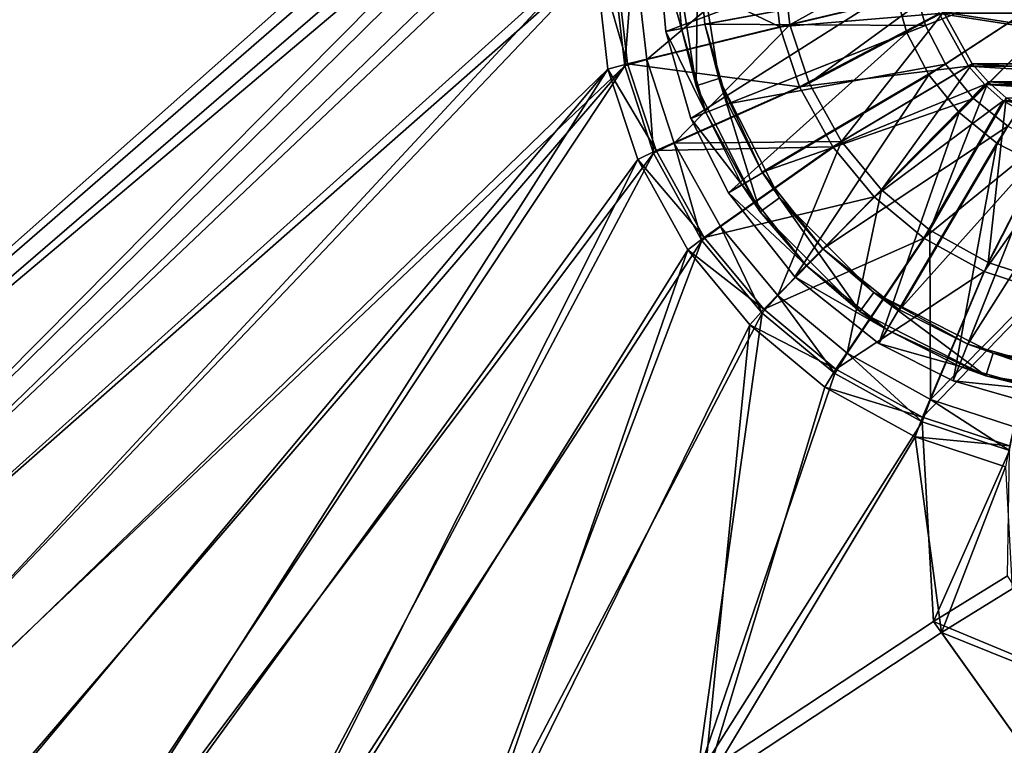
# Model space of a CAD drawing. Header units: metres. Extents: x 0 to 903, y -903 to 0.
# Tile 126 of 253: x 507 to 631, y -747 to -656. Entities that reach past the tile are written whole.
import ezdxf

# ---------------------------------------------------------------- set-up
doc = ezdxf.new("R2010")
doc.units = ezdxf.units.M

msp = doc.modelspace()

# ---------------------------------------------------------------- linework, layer by layer
at = {"layer": 'top0123413'}
for points in [[(599.026855, -599.023621, 106.499786), (78.807236, -783.456238, 110.644272), (74.938576, -244.304413, 117.34655)], [(592.962036, -609.72644, 109.443001), (76.680428, -244.304428, 120.325508), (350.77301, -819.803528, 109.839348)], [(81.644386, -800.537598, 110.398422), (78.807236, -783.456238, 110.644272), (599.026855, -599.023621, 106.499786)], [(591.162048, -608.477112, 106.480179), (81.644386, -800.537598, 110.398422), (599.026855, -599.023621, 106.499786)], [(120.168617, -823.154724, 109.643784), (81.644386, -800.537598, 110.398422), (591.162048, -608.477112, 106.480179)], [(350.77301, -821.52301, 106.817665), (120.168617, -823.154724, 109.643784), (591.162048, -608.477112, 106.480179)], [(350.77301, -821.52301, 106.817665), (591.162048, -608.477112, 106.480179), (584.851563, -619.879761, 106.417328)], [(592.962036, -609.72644, 109.443001), (350.77301, -819.803528, 109.839348), (586.852173, -620.766479, 109.382149)], [(386.52475, -819.919373, 106.396187), (350.77301, -821.52301, 106.817665), (584.851563, -619.879761, 106.417328)], [(386.52475, -819.919373, 106.396187), (584.851563, -619.879761, 106.417328), (581.082458, -631.286438, 106.323059)], [(350.77301, -819.803528, 109.839348), (386.388031, -818.206238, 109.419479), (586.852173, -620.766479, 109.382149)], [(586.852173, -620.766479, 109.382149), (386.388031, -818.206238, 109.419479), (583.202759, -631.811462, 109.290871)], [(386.388031, -818.206238, 109.419479), (581.490723, -646.644226, 109.128922), (583.202759, -631.811462, 109.290871)], [(579.313965, -646.607361, 106.155792), (386.52475, -819.919373, 106.396187), (581.082458, -631.286438, 106.323059)], [(386.388031, -818.206238, 109.419479), (422.339783, -813.838379, 109.029648), (581.490723, -646.644226, 109.128922)], [(422.609436, -815.534912, 106.004929), (386.52475, -819.919373, 106.396187), (579.313965, -646.607361, 106.155792)], [(422.339783, -813.838379, 109.029648), (583.2005, -661.476807, 108.924751), (581.490723, -646.644226, 109.128922)], [(581.080139, -661.92804, 105.944893), (422.609436, -815.534912, 106.004929), (579.313965, -646.607361, 106.155792)], [(579.313965, -646.607361, 106.155792), (581.849609, -646.512939, 98.486244), (583.546448, -661.233643, 98.283607)], [(581.080139, -661.92804, 105.944893), (579.313965, -646.607361, 106.155792), (583.546448, -661.233643, 98.283607)], [(584.345947, -646.537903, 100.492683), (581.490723, -646.644226, 109.128922), (583.2005, -661.476807, 108.924751)], [(581.849609, -646.512939, 98.486244), (601.603638, -646.369629, 86.754669), (602.776184, -656.551636, 86.614525)], [(583.546448, -661.233643, 98.283607), (581.849609, -646.512939, 98.486244), (602.776184, -656.551636, 86.614525)], [(585.977661, -660.694885, 100.297806), (584.345947, -646.537903, 100.492683), (583.2005, -661.476807, 108.924751)], [(585.977661, -660.694885, 100.297806), (602.909912, -646.403259, 89.467857), (584.345947, -646.537903, 100.492683)], [(604.04895, -656.294922, 89.331711), (602.909912, -646.403259, 89.467857), (585.977661, -660.694885, 100.297806)], [(602.776184, -656.551636, 86.614525), (601.603638, -646.369629, 86.754669), (622.070374, -651.973145, 79.189697)], [(621.976135, -646.315735, 82.261131), (602.909912, -646.403259, 89.467857), (604.04895, -656.294922, 89.331711)], [(622.622192, -651.888428, 82.184372), (621.976135, -646.315735, 82.261131), (604.04895, -656.294922, 89.331711)], [(602.776184, -656.551636, 86.614525), (622.070374, -651.973145, 79.189697), (622.937134, -654.860718, 79.143364)], [(622.622192, -651.888428, 82.184372), (604.04895, -656.294922, 89.331711), (606.48645, -663.677856, 89.210503)], [(623.471313, -654.71698, 82.138977), (622.622192, -651.888428, 82.184372), (606.48645, -663.677856, 89.210503)], [(605.28479, -664.149719, 86.489784), (602.776184, -656.551636, 86.614525), (622.937134, -654.860718, 79.143364)], [(605.28479, -664.149719, 86.489784), (622.937134, -654.860718, 79.143364), (626.642761, -661.540649, 79.015175)], [(623.471313, -654.71698, 82.138977), (606.48645, -663.677856, 89.210503), (610.564026, -671.04718, 89.069214)], [(627.096069, -661.251221, 82.013596), (623.471313, -654.71698, 82.138977), (610.564026, -671.04718, 89.069214)], [(665.9151, -661.537659, 78.530495), (622.937134, -654.860718, 79.143364), (669.621765, -654.857178, 78.567192)], [(626.642761, -661.540649, 79.015175), (622.937134, -654.860718, 79.143364), (665.9151, -661.537659, 78.530495)], [(669.161621, -654.713501, 81.575089), (623.471313, -654.71698, 82.138977), (665.535828, -661.248291, 81.539185)], [(623.471313, -654.71698, 82.138977), (627.096069, -661.251221, 82.013596), (665.535828, -661.248291, 81.539185)], [(583.546448, -661.233643, 98.283607), (602.776184, -656.551636, 86.614525), (605.28479, -664.149719, 86.489784)], [(589.459961, -671.238647, 100.124687), (604.04895, -656.294922, 89.331711), (585.977661, -660.694885, 100.297806)], [(606.48645, -663.677856, 89.210503), (604.04895, -656.294922, 89.331711), (589.459961, -671.238647, 100.124687)], [(422.339783, -813.838379, 109.029648), (458.149445, -806.657349, 108.6763), (583.2005, -661.476807, 108.924751)], [(458.149445, -806.657349, 108.6763), (493.410126, -796.694702, 108.364059), (583.2005, -661.476807, 108.924751)], [(583.2005, -661.476807, 108.924751), (493.410126, -796.694702, 108.364059), (586.848267, -672.521179, 108.743408)], [(581.080139, -661.92804, 105.944893), (583.546448, -661.233643, 98.283607), (587.166809, -672.19519, 98.10363)], [(585.977661, -660.694885, 100.297806), (583.2005, -661.476807, 108.924751), (586.848267, -672.521179, 108.743408)], [(587.166809, -672.19519, 98.10363), (583.546448, -661.233643, 98.283607), (605.28479, -664.149719, 86.489784)], [(589.459961, -671.238647, 100.124687), (585.977661, -660.694885, 100.297806), (586.848267, -672.521179, 108.743408)], [(609.481689, -671.73468, 86.344368), (605.28479, -664.149719, 86.489784), (626.642761, -661.540649, 79.015175)], [(609.481689, -671.73468, 86.344368), (626.642761, -661.540649, 79.015175), (628.692993, -663.863953, 78.961197)], [(627.096069, -661.251221, 82.013596), (610.564026, -671.04718, 89.069214), (615.646423, -677.156616, 88.931076)], [(629.104126, -663.526855, 81.960716), (627.096069, -661.251221, 82.013596), (615.646423, -677.156616, 88.931076)], [(663.864502, -663.861267, 78.527122), (626.642761, -661.540649, 79.015175), (665.9151, -661.537659, 78.530495)], [(628.692993, -663.863953, 78.961197), (626.642761, -661.540649, 79.015175), (663.864502, -663.861267, 78.527122)], [(665.535828, -661.248291, 81.539185), (627.096069, -661.251221, 82.013596), (663.527466, -663.524231, 81.535881)], [(627.096069, -661.251221, 82.013596), (629.104126, -663.526855, 81.960716), (663.527466, -663.524231, 81.535881)], [(458.567657, -808.322693, 105.650124), (422.609436, -815.534912, 106.004929), (581.080139, -661.92804, 105.944893)], [(493.9328, -798.329529, 105.336967), (458.567657, -808.322693, 105.650124), (581.080139, -661.92804, 105.944893)], [(493.9328, -798.329529, 105.336967), (581.080139, -661.92804, 105.944893), (584.847473, -673.334167, 105.757614)], [(584.847473, -673.334167, 105.757614), (581.080139, -661.92804, 105.944893), (587.166809, -672.19519, 98.10363)], [(587.166809, -672.19519, 98.10363), (605.28479, -664.149719, 86.489784), (609.481689, -671.73468, 86.344368)], [(610.564026, -671.04718, 89.069214), (606.48645, -663.677856, 89.210503), (589.459961, -671.238647, 100.124687)], [(614.71283, -678.022888, 86.202187), (609.481689, -671.73468, 86.344368), (628.692993, -663.863953, 78.961197)], [(614.71283, -678.022888, 86.202187), (628.692993, -663.863953, 78.961197), (631.016357, -665.914185, 78.907211)], [(629.104126, -663.526855, 81.960716), (615.646423, -677.156616, 88.931076), (621.755859, -682.239014, 88.792946)], [(631.379822, -665.534912, 81.907845), (629.104126, -663.526855, 81.960716), (621.755859, -682.239014, 88.792946)], [(661.540833, -665.911865, 78.530495), (628.692993, -663.863953, 78.961197), (663.864502, -663.861267, 78.527122)], [(631.016357, -665.914185, 78.907211), (628.692993, -663.863953, 78.961197), (661.540833, -665.911865, 78.530495)], [(663.527466, -663.524231, 81.535881), (629.104126, -663.526855, 81.960716), (661.251465, -665.532654, 81.539185)], [(629.104126, -663.526855, 81.960716), (631.379822, -665.534912, 81.907845), (661.251465, -665.532654, 81.539185)], [(621.000977, -683.253967, 86.060013), (614.71283, -678.022888, 86.202187), (631.016357, -665.914185, 78.907211)], [(621.000977, -683.253967, 86.060013), (631.016357, -665.914185, 78.907211), (637.696228, -669.619812, 78.77903)], [(631.379822, -665.534912, 81.907845), (621.755859, -682.239014, 88.792946), (629.125244, -686.31665, 88.651657)], [(637.914001, -669.159668, 81.782463), (631.379822, -665.534912, 81.907845), (629.125244, -686.31665, 88.651657)], [(654.860413, -669.61853, 78.567192), (631.016357, -665.914185, 78.907211), (661.540833, -665.911865, 78.530495)], [(637.696228, -669.619812, 78.77903), (631.016357, -665.914185, 78.907211), (654.860413, -669.61853, 78.567192)], [(637.914001, -669.159668, 81.782463), (629.125244, -686.31665, 88.651657), (636.508179, -688.754089, 88.530449)], [(628.585999, -687.450928, 85.914589), (621.000977, -683.253967, 86.060013), (637.696228, -669.619812, 78.77903)], [(628.585999, -687.450928, 85.914589), (637.696228, -669.619812, 78.77903), (640.583801, -670.486572, 78.732689)], [(589.459961, -671.238647, 100.124687), (586.848267, -672.521179, 108.743408), (592.956421, -683.560303, 108.531769)], [(610.564026, -671.04718, 89.069214), (589.459961, -671.238647, 100.124687), (595.290466, -681.776001, 99.922668)], [(595.290466, -681.776001, 99.922668), (589.459961, -671.238647, 100.124687), (592.956421, -683.560303, 108.531769)], [(602.557739, -690.51178, 99.725151), (610.564026, -671.04718, 89.069214), (595.290466, -681.776001, 99.922668)], [(615.646423, -677.156616, 88.931076), (610.564026, -671.04718, 89.069214), (602.557739, -690.51178, 99.725151)], [(636.184082, -689.959473, 85.789848), (628.585999, -687.450928, 85.914589), (640.583801, -670.486572, 78.732689)], [(493.410126, -796.694702, 108.364059), (527.561279, -784.124451, 108.097694), (586.848267, -672.521179, 108.743408)], [(586.848267, -672.521179, 108.743408), (527.561279, -784.124451, 108.097694), (592.956421, -683.560303, 108.531769)], [(584.847473, -673.334167, 105.757614), (587.166809, -672.19519, 98.10363), (593.229004, -683.151245, 97.893578)], [(593.229004, -683.151245, 97.893578), (587.166809, -672.19519, 98.10363), (609.481689, -671.73468, 86.344368)], [(593.229004, -683.151245, 97.893578), (609.481689, -671.73468, 86.344368), (614.71283, -678.022888, 86.202187)], [(528.192871, -785.71991, 105.069748), (493.9328, -798.329529, 105.336967), (584.847473, -673.334167, 105.757614)], [(528.192871, -785.71991, 105.069748), (584.847473, -673.334167, 105.757614), (591.15625, -684.73584, 105.539024)], [(591.15625, -684.73584, 105.539024), (584.847473, -673.334167, 105.757614), (593.229004, -683.151245, 97.893578)], [(611.293518, -697.779053, 99.527626), (615.646423, -677.156616, 88.931076), (602.557739, -690.51178, 99.725151)], [(621.755859, -682.239014, 88.792946), (615.646423, -677.156616, 88.931076), (611.293518, -697.779053, 99.527626)], [(600.785095, -692.234192, 97.68821), (593.229004, -683.151245, 97.893578), (614.71283, -678.022888, 86.202187)], [(600.785095, -692.234192, 97.68821), (614.71283, -678.022888, 86.202187), (621.000977, -683.253967, 86.060013)], [(595.290466, -681.776001, 99.922668), (592.956421, -683.560303, 108.531769), (600.569763, -692.712036, 108.324844)], [(602.557739, -690.51178, 99.725151), (595.290466, -681.776001, 99.922668), (600.569763, -692.712036, 108.324844)], [(621.830872, -703.609558, 99.325607), (621.755859, -682.239014, 88.792946), (611.293518, -697.779053, 99.527626)], [(629.125244, -686.31665, 88.651657), (621.755859, -682.239014, 88.792946), (621.830872, -703.609558, 99.325607)], [(527.561279, -784.124451, 108.097694), (560.632202, -768.968323, 107.876579), (592.956421, -683.560303, 108.531769)], [(592.956421, -683.560303, 108.531769), (560.632202, -768.968323, 107.876579), (600.569763, -692.712036, 108.324844)], [(591.15625, -684.73584, 105.539024), (593.229004, -683.151245, 97.893578), (600.785095, -692.234192, 97.68821)], [(609.867981, -699.790222, 97.482841), (600.785095, -692.234192, 97.68821), (621.000977, -683.253967, 86.060013)], [(609.867981, -699.790222, 97.482841), (621.000977, -683.253967, 86.060013), (628.585999, -687.450928, 85.914589)], [(561.401611, -770.501465, 104.847702), (528.192871, -785.71991, 105.069748), (591.15625, -684.73584, 105.539024)], [(561.401611, -770.501465, 104.847702), (591.15625, -684.73584, 105.539024), (599.019592, -694.188171, 105.325302)], [(599.019592, -694.188171, 105.325302), (591.15625, -684.73584, 105.539024), (600.785095, -692.234192, 97.68821)], [(636.508179, -688.754089, 88.530449), (629.125244, -686.31665, 88.651657), (621.830872, -703.609558, 99.325607)], [(620.824036, -705.852417, 97.272797), (609.867981, -699.790222, 97.482841), (628.585999, -687.450928, 85.914589)], [(620.824036, -705.852417, 97.272797), (628.585999, -687.450928, 85.914589), (636.184082, -689.959473, 85.789848)], [(636.508179, -688.754089, 88.530449), (621.830872, -703.609558, 99.325607), (632.374634, -707.091858, 99.152489)], [(631.785583, -709.472778, 97.092819), (620.824036, -705.852417, 97.272797), (636.184082, -689.959473, 85.789848)], [(602.557739, -690.51178, 99.725151), (600.569763, -692.712036, 108.324844), (609.721497, -700.325378, 108.11792)], [(611.293518, -697.779053, 99.527626), (602.557739, -690.51178, 99.725151), (609.721497, -700.325378, 108.11792)], [(560.632202, -768.968323, 107.876579), (592.283508, -751.406311, 107.702675), (600.569763, -692.712036, 108.324844)], [(600.569763, -692.712036, 108.324844), (592.283508, -751.406311, 107.702675), (609.721497, -700.325378, 108.11792)], [(599.019592, -694.188171, 105.325302), (600.785095, -692.234192, 97.68821), (609.867981, -699.790222, 97.482841)], [(593.167358, -752.875977, 104.673172), (561.401611, -770.501465, 104.847702), (599.019592, -694.188171, 105.325302)], [(599.019592, -694.188171, 105.325302), (608.471924, -702.051514, 105.11158), (593.167358, -752.875977, 104.673172)], [(608.471924, -702.051514, 105.11158), (599.019592, -694.188171, 105.325302), (609.867981, -699.790222, 97.482841)], [(611.293518, -697.779053, 99.527626), (609.721497, -700.325378, 108.11792), (620.76062, -706.433533, 107.906281)], [(621.830872, -703.609558, 99.325607), (611.293518, -697.779053, 99.527626), (620.76062, -706.433533, 107.906281)], [(608.471924, -702.051514, 105.11158), (609.867981, -699.790222, 97.482841), (620.824036, -705.852417, 97.272797)], [(592.283508, -751.406311, 107.702675), (620.76062, -706.433533, 107.906281), (609.721497, -700.325378, 108.11792)], [(608.471924, -702.051514, 105.11158), (619.873596, -708.360291, 104.89299), (593.167358, -752.875977, 104.673172)], [(619.873596, -708.360291, 104.89299), (608.471924, -702.051514, 105.11158), (620.824036, -705.852417, 97.272797)], [(621.830872, -703.609558, 99.325607), (620.76062, -706.433533, 107.906281), (631.804993, -710.081299, 107.724937)], [(632.374634, -707.091858, 99.152489), (621.830872, -703.609558, 99.325607), (631.804993, -710.081299, 107.724937)], [(592.283508, -751.406311, 107.702675), (622.216675, -731.673035, 107.576782), (620.76062, -706.433533, 107.906281)], [(619.873596, -708.360291, 104.89299), (620.824036, -705.852417, 97.272797), (631.785583, -709.472778, 97.092819)], [(622.216675, -731.673035, 107.576782), (631.804993, -710.081299, 107.724937), (620.76062, -706.433533, 107.906281)], [(593.167358, -752.875977, 104.673172), (619.873596, -708.360291, 104.89299), (623.211792, -733.069458, 104.546806)], [(619.873596, -708.360291, 104.89299), (631.279663, -712.127625, 104.705711), (623.211792, -733.069458, 104.546806)], [(631.279663, -712.127625, 104.705711), (619.873596, -708.360291, 104.89299), (631.785583, -709.472778, 97.092819)], [(622.216675, -731.673035, 107.576782), (631.534363, -725.878601, 107.533302), (631.804993, -710.081299, 107.724937)], [(623.211792, -733.069458, 104.546806), (631.279663, -712.127625, 104.705711), (632.128235, -727.542786, 104.504974)], [(640.231812, -739.157349, 135.793045), (631.534363, -725.878601, 107.533302), (622.216675, -731.673035, 107.576782)], [(623.211792, -733.069458, 104.546806), (632.128235, -727.542786, 104.504974), (641.181946, -740.289246, 132.282364)], [(640.806946, -757.759827, 163.059708), (622.216675, -731.673035, 107.576782), (592.283508, -751.406311, 107.702675)], [(622.216675, -731.673035, 107.576782), (640.806946, -757.759827, 163.059708), (640.231812, -739.157349, 135.793045)], [(623.211792, -733.069458, 104.546806), (641.812134, -759.170349, 160.059708), (593.167358, -752.875977, 104.673172)], [(623.211792, -733.069458, 104.546806), (641.181946, -740.289246, 132.282364), (641.812134, -759.170349, 160.059708)]]:
    msp.add_3dface(points, dxfattribs=at)
at = {"layer": 'top0123424'}
for points in [[(587.420532, -646.418823, 110.13121), (588.405579, -657.154968, 110.13121), (616.768372, -646.418823, 114.627357)], [(588.405579, -657.154968, 107.067841), (587.420532, -646.418823, 107.067841), (590.372131, -656.791077, 107.47596)], [(587.420532, -646.418823, 107.067841), (589.420471, -646.418823, 107.47596), (590.372131, -656.791077, 107.47596)], [(588.405579, -657.154968, 110.13121), (587.420532, -646.418823, 107.067841), (588.405579, -657.154968, 107.067841)], [(588.405579, -657.154968, 110.13121), (587.420532, -646.418823, 110.13121), (587.420532, -646.418823, 107.067841)], [(588.405579, -657.154968, 110.13121), (617.263428, -651.814453, 114.627357), (616.768372, -646.418823, 114.627357)], [(592.210266, -664.032837, 100.187851), (590.372131, -656.791077, 107.47596), (589.420471, -646.418823, 100.187851)], [(590.372131, -656.791077, 107.47596), (589.420471, -646.418823, 107.47596), (589.420471, -646.418823, 100.187851)], [(592.210266, -664.032837, 100.187851), (589.420471, -646.418823, 100.187851), (592.420471, -646.418823, 100.187851)], [(595.063416, -663.105774, 100.187851), (592.210266, -664.032837, 100.187851), (592.420471, -646.418823, 100.187851)], [(593.322083, -656.245178, 108.060745), (592.420471, -646.418823, 108.060745), (619.754456, -651.353455, 111.860817)], [(595.063416, -663.105774, 100.187851), (592.420471, -646.418823, 100.187851), (593.322083, -656.245178, 108.060745)], [(593.322083, -656.245178, 108.060745), (592.420471, -646.418823, 100.187851), (592.420471, -646.418823, 108.060745)], [(617.263428, -651.814453, 114.627357), (618.850281, -657.333618, 114.627357), (646.420471, -646.418823, 116.13121)], [(618.850281, -657.333618, 114.627357), (621.601807, -662.644775, 114.627357), (646.420471, -646.418823, 116.13121)], [(621.205811, -656.401123, 111.860817), (619.754456, -651.353455, 111.860817), (646.420471, -646.418823, 113.13121)], [(623.722229, -661.258484, 111.860817), (621.205811, -656.401123, 111.860817), (646.420471, -646.418823, 113.13121)], [(621.601807, -662.644775, 114.627357), (625.453308, -667.386047, 114.627357), (646.420471, -646.418823, 116.13121)], [(627.244629, -665.594727, 111.860817), (623.722229, -661.258484, 111.860817), (646.420471, -646.418823, 113.13121)], [(625.453308, -667.386047, 114.627357), (630.19458, -671.237549, 114.627357), (646.420471, -646.418823, 116.13121)], [(631.580872, -669.117126, 111.860817), (627.244629, -665.594727, 111.860817), (646.420471, -646.418823, 113.13121)], [(630.19458, -671.237549, 114.627357), (635.505676, -673.989014, 114.627357), (646.420471, -646.418823, 116.13121)], [(593.322083, -656.245178, 108.060745), (619.754456, -651.353455, 111.860817), (621.205811, -656.401123, 111.860817)], [(588.405579, -657.154968, 110.13121), (591.562866, -668.135925, 110.13121), (617.263428, -651.814453, 114.627357)], [(591.562866, -668.135925, 110.13121), (618.850281, -657.333618, 114.627357), (617.263428, -651.814453, 114.627357)], [(596.211731, -666.295532, 108.060745), (593.322083, -656.245178, 108.060745), (621.205811, -656.401123, 111.860817)], [(596.211731, -666.295532, 108.060745), (595.063416, -663.105774, 100.187851), (593.322083, -656.245178, 108.060745)], [(596.211731, -666.295532, 108.060745), (621.205811, -656.401123, 111.860817), (623.722229, -661.258484, 111.860817)], [(588.405579, -657.154968, 107.067841), (590.372131, -656.791077, 107.47596), (593.422363, -667.39978, 107.47596)], [(591.562866, -668.135925, 107.067841), (588.405579, -657.154968, 107.067841), (593.422363, -667.39978, 107.47596)], [(591.562866, -668.135925, 110.13121), (588.405579, -657.154968, 110.13121), (591.562866, -668.135925, 107.067841)], [(591.562866, -668.135925, 107.067841), (588.405579, -657.154968, 110.13121), (588.405579, -657.154968, 107.067841)], [(593.422363, -667.39978, 107.47596), (590.372131, -656.791077, 107.47596), (592.210266, -664.032837, 100.187851)], [(591.562866, -668.135925, 110.13121), (596.300415, -677.547119, 110.13121), (618.850281, -657.333618, 114.627357)], [(596.300415, -677.547119, 110.13121), (621.601807, -662.644775, 114.627357), (618.850281, -657.333618, 114.627357)], [(600.549194, -674.911377, 108.060745), (596.211731, -666.295532, 108.060745), (623.722229, -661.258484, 111.860817)], [(600.549194, -674.911377, 108.060745), (623.722229, -661.258484, 111.860817), (627.244629, -665.594727, 111.860817)], [(596.300415, -677.547119, 110.13121), (604.701233, -688.138123, 110.13121), (621.601807, -662.644775, 114.627357)], [(604.701233, -688.138123, 110.13121), (625.453308, -667.386047, 114.627357), (621.601807, -662.644775, 114.627357)], [(600.306519, -679.922607, 100.187851), (592.210266, -664.032837, 100.187851), (595.063416, -663.105774, 100.187851)], [(600.306519, -679.922607, 100.187851), (593.422363, -667.39978, 107.47596), (592.210266, -664.032837, 100.187851)], [(602.733582, -678.159241, 100.187851), (595.063416, -663.105774, 100.187851), (600.549194, -674.911377, 108.060745)], [(595.063416, -663.105774, 100.187851), (596.211731, -666.295532, 108.060745), (600.549194, -674.911377, 108.060745)], [(602.733582, -678.159241, 100.187851), (600.306519, -679.922607, 100.187851), (595.063416, -663.105774, 100.187851)], [(608.236755, -684.6026, 108.060745), (600.549194, -674.911377, 108.060745), (627.244629, -665.594727, 111.860817)], [(608.236755, -684.6026, 108.060745), (627.244629, -665.594727, 111.860817), (631.580872, -669.117126, 111.860817)], [(591.562866, -668.135925, 107.067841), (593.422363, -667.39978, 107.47596), (597.999878, -676.492798, 107.47596)], [(600.306519, -679.922607, 100.187851), (597.999878, -676.492798, 107.47596), (593.422363, -667.39978, 107.47596)], [(604.701233, -688.138123, 110.13121), (615.292236, -696.53894, 110.13121), (625.453308, -667.386047, 114.627357)], [(615.292236, -696.53894, 110.13121), (630.19458, -671.237549, 114.627357), (625.453308, -667.386047, 114.627357)], [(596.300415, -677.547119, 107.067841), (591.562866, -668.135925, 107.067841), (597.999878, -676.492798, 107.47596)], [(596.300415, -677.547119, 110.13121), (591.562866, -668.135925, 110.13121), (596.300415, -677.547119, 107.067841)], [(596.300415, -677.547119, 107.067841), (591.562866, -668.135925, 110.13121), (591.562866, -668.135925, 107.067841)], [(617.927979, -692.290161, 108.060745), (608.236755, -684.6026, 108.060745), (631.580872, -669.117126, 111.860817)], [(617.927979, -692.290161, 108.060745), (631.580872, -669.117126, 111.860817), (636.438232, -671.633545, 111.860817)], [(615.292236, -696.53894, 110.13121), (624.70343, -701.276489, 110.13121), (630.19458, -671.237549, 114.627357)], [(626.543823, -696.627563, 108.060745), (617.927979, -692.290161, 108.060745), (636.438232, -671.633545, 111.860817)], [(624.70343, -701.276489, 110.13121), (635.505676, -673.989014, 114.627357), (630.19458, -671.237549, 114.627357)], [(626.543823, -696.627563, 108.060745), (636.438232, -671.633545, 111.860817), (641.485901, -673.0849, 111.860817)], [(624.70343, -701.276489, 110.13121), (635.684326, -704.433716, 110.13121), (635.505676, -673.989014, 114.627357)], [(636.594177, -699.517273, 108.060745), (626.543823, -696.627563, 108.060745), (641.485901, -673.0849, 111.860817)], [(602.733582, -678.159241, 100.187851), (600.549194, -674.911377, 108.060745), (608.236755, -684.6026, 108.060745)], [(596.300415, -677.547119, 107.067841), (597.999878, -676.492798, 107.47596), (606.115417, -686.723938, 107.47596)], [(606.115417, -686.723938, 107.47596), (597.999878, -676.492798, 107.47596), (600.306519, -679.922607, 100.187851)], [(604.701233, -688.138123, 107.067841), (596.300415, -677.547119, 107.067841), (606.115417, -686.723938, 107.47596)], [(604.701233, -688.138123, 110.13121), (596.300415, -677.547119, 110.13121), (604.701233, -688.138123, 107.067841)], [(604.701233, -688.138123, 107.067841), (596.300415, -677.547119, 110.13121), (596.300415, -677.547119, 107.067841)], [(612.916748, -692.532837, 100.187859), (600.306519, -679.922607, 100.187851), (602.733582, -678.159241, 100.187851)], [(614.680115, -690.105774, 100.187859), (602.733582, -678.159241, 100.187851), (608.236755, -684.6026, 108.060745)], [(614.680115, -690.105774, 100.187859), (612.916748, -692.532837, 100.187859), (602.733582, -678.159241, 100.187851)], [(612.916748, -692.532837, 100.187859), (606.115417, -686.723938, 107.47596), (600.306519, -679.922607, 100.187851)], [(614.680115, -690.105774, 100.187859), (608.236755, -684.6026, 108.060745), (617.927979, -692.290161, 108.060745)], [(604.701233, -688.138123, 107.067841), (606.115417, -686.723938, 107.47596), (616.346497, -694.839478, 107.47596)], [(616.346497, -694.839478, 107.47596), (606.115417, -686.723938, 107.47596), (612.916748, -692.532837, 100.187859)], [(615.292236, -696.53894, 107.067841), (604.701233, -688.138123, 107.067841), (616.346497, -694.839478, 107.47596)], [(615.292236, -696.53894, 110.13121), (604.701233, -688.138123, 110.13121), (615.292236, -696.53894, 107.067841)], [(615.292236, -696.53894, 107.067841), (604.701233, -688.138123, 110.13121), (604.701233, -688.138123, 107.067841)], [(628.806519, -700.629089, 100.187859), (612.916748, -692.532837, 100.187859), (614.680115, -690.105774, 100.187859)], [(629.733582, -697.775879, 100.187859), (614.680115, -690.105774, 100.187859), (626.543823, -696.627563, 108.060745)], [(626.543823, -696.627563, 108.060745), (614.680115, -690.105774, 100.187859), (617.927979, -692.290161, 108.060745)], [(629.733582, -697.775879, 100.187859), (628.806519, -700.629089, 100.187859), (614.680115, -690.105774, 100.187859)], [(628.806519, -700.629089, 100.187859), (616.346497, -694.839478, 107.47596), (612.916748, -692.532837, 100.187859)], [(615.292236, -696.53894, 107.067841), (616.346497, -694.839478, 107.47596), (625.439575, -699.416992, 107.47596)], [(625.439575, -699.416992, 107.47596), (616.346497, -694.839478, 107.47596), (628.806519, -700.629089, 100.187859)], [(624.70343, -701.276489, 107.067841), (615.292236, -696.53894, 107.067841), (625.439575, -699.416992, 107.47596)], [(624.70343, -701.276489, 110.13121), (615.292236, -696.53894, 110.13121), (624.70343, -701.276489, 107.067841)], [(624.70343, -701.276489, 107.067841), (615.292236, -696.53894, 110.13121), (615.292236, -696.53894, 107.067841)], [(636.594177, -699.517273, 108.060745), (629.733582, -697.775879, 100.187859), (626.543823, -696.627563, 108.060745)], [(646.420471, -703.418823, 100.187859), (628.806519, -700.629089, 100.187859), (629.733582, -697.775879, 100.187859)], [(646.420471, -700.418823, 100.187859), (629.733582, -697.775879, 100.187859), (636.594177, -699.517273, 108.060745)], [(646.420471, -700.418823, 100.187859), (646.420471, -703.418823, 100.187859), (629.733582, -697.775879, 100.187859)], [(624.70343, -701.276489, 107.067841), (625.439575, -699.416992, 107.47596), (636.048279, -702.467163, 107.47596)], [(636.048279, -702.467163, 107.47596), (625.439575, -699.416992, 107.47596), (628.806519, -700.629089, 100.187859)], [(635.684326, -704.433716, 107.067848), (624.70343, -701.276489, 107.067841), (636.048279, -702.467163, 107.47596)], [(635.684326, -704.433716, 107.067848), (635.684326, -704.433716, 110.13121), (624.70343, -701.276489, 110.13121)], [(635.684326, -704.433716, 107.067848), (624.70343, -701.276489, 110.13121), (624.70343, -701.276489, 107.067841)], [(636.048279, -702.467163, 107.47596), (628.806519, -700.629089, 100.187859), (646.420471, -703.418823, 100.187859)]]:
    msp.add_3dface(points, dxfattribs=at)

doc.saveas('drawing.dxf')
